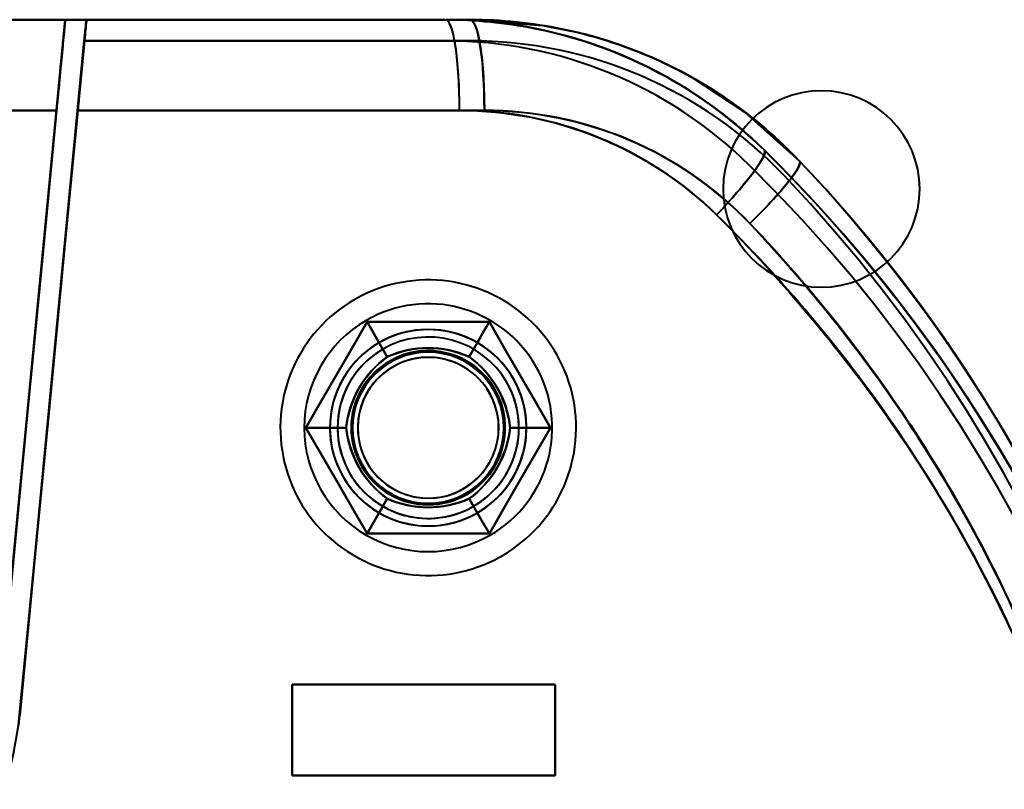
# Model space of a CAD drawing. Header units: millimetres. Extents: x -1110 to 1388, y -120 to 1267.
# Tile 78 of 88: x -319 to -286, y 857 to 883. Entities that reach past the tile are written whole.
import ezdxf

# ---------------------------------------------------------------- set-up
doc = ezdxf.new("R2010")
doc.units = ezdxf.units.MM
doc.layers.add('G-IMPT', color=8, linetype='Continuous', lineweight=40)

# ---------------------------------------------------------------- blocks, each defined once
blk = doc.blocks.new('NEXA 1000 CALQUES_dwg-755156-Droite')
at = {"layer": 'G-IMPT'}
for p, q in [((-317.5, 882.872), (-350.305, 882.872)), ((-350.305, 882.872), (-317.5, 882.872)), ((-350.305, 882.872), (-317.5, 882.872)), ((-317.5, 882.872), (-350.305, 882.872)), ((-304.105, 882.872), (-316.802, 882.872)), ((-304.105, 882.872), (-316.802, 882.872)), ((-316.802, 882.872), (-304.105, 882.872)), ((-316.797, 882.872), (-304.919, 882.872)), ((-316.797, 882.872), (-304.919, 882.872)), ((-304.919, 882.872), (-316.797, 882.872)), ((-350.221, 879.872), (-317.788, 879.872)), ((-317.788, 879.872), (-350.221, 879.872)), ((-350.221, 879.872), (-317.788, 879.872)), ((-317.788, 879.872), (-350.221, 879.872)), ((-303.643, 879.872), (-317.089, 879.872)), ((-317.089, 879.872), (-303.643, 879.872)), ((-304.463, 879.872), (-317.085, 879.872)), ((-317.085, 879.872), (-304.463, 879.872)), ((-301.3, 860.872), (-310, 860.872)), ((-310, 860.872), (-301.3, 860.872)), ((-310, 860.872), (-301.3, 860.872)), ((-301.3, 860.872), (-310, 860.872)), ((-310, 857.872), (-301.3, 857.872)), ((-301.3, 857.872), (-310, 857.872)), ((-301.3, 857.872), (-310, 857.872)), ((-310, 857.872), (-301.3, 857.872))]:
    blk.add_line(p, q, dxfattribs=at)
at = {"layer": 'G-IMPT', "flags": 128}
for points in [[(-317.5, 882.872), (-332.069, 882.872), (-346.682, 882.872), (-350.305, 882.872)], [(-350.305, 882.872), (-335.683, 882.872), (-321.101, 882.872), (-317.5, 882.872)], [(-317.5, 882.872), (-318.051, 877.134), (-318.601, 871.395), (-319.152, 865.656), (-319.703, 859.917)], [(-319.703, 859.917), (-319.152, 865.656), (-318.601, 871.395), (-318.051, 877.134), (-317.5, 882.872)], [(-317.5, 882.872), (-318.051, 877.134), (-318.601, 871.395), (-319.152, 865.656), (-319.703, 859.917)], [(-319.703, 859.917), (-319.152, 865.656), (-318.601, 871.395), (-318.051, 877.134), (-317.5, 882.872)], [(-304.105, 882.872), (-307.954, 882.872), (-311.802, 882.872), (-315.651, 882.872), (-319.5, 882.872)], [(-319.5, 882.872), (-315.651, 882.872), (-311.802, 882.872), (-307.954, 882.872), (-304.105, 882.872)], [(-304.919, 882.872), (-308.564, 882.872), (-312.209, 882.872), (-315.855, 882.872), (-319.5, 882.872)], [(-319.5, 882.872), (-315.855, 882.872), (-312.209, 882.872), (-308.564, 882.872), (-304.919, 882.872)], [(-304.105, 882.872), (-307.454, 882.872), (-310.802, 882.872), (-314.151, 882.872), (-317.5, 882.872)], [(-317.5, 882.872), (-314.151, 882.872), (-310.802, 882.872), (-307.454, 882.872), (-304.105, 882.872)], [(-317.5, 882.872), (-314.355, 882.872), (-311.209, 882.872), (-308.064, 882.872), (-304.919, 882.872)], [(-304.919, 882.872), (-308.064, 882.872), (-311.209, 882.872), (-314.355, 882.872), (-317.5, 882.872)], [(-316.802, 882.872), (-316.818, 882.697), (-316.835, 882.522), (-316.852, 882.347), (-316.869, 882.172)], [(-316.869, 882.172), (-316.852, 882.347), (-316.835, 882.522), (-316.818, 882.697), (-316.802, 882.872)], [(-316.797, 882.872), (-316.814, 882.697), (-316.83, 882.522), (-316.847, 882.347), (-316.864, 882.172)], [(-316.864, 882.172), (-316.847, 882.347), (-316.83, 882.522), (-316.814, 882.697), (-316.797, 882.872)], [(-316.802, 882.872), (-313.627, 882.872), (-310.453, 882.872), (-307.279, 882.872), (-304.105, 882.872)], [(-304.105, 882.872), (-307.279, 882.872), (-310.453, 882.872), (-313.627, 882.872), (-316.802, 882.872)], [(-316.797, 882.872), (-313.827, 882.872), (-310.858, 882.872), (-307.888, 882.872), (-304.919, 882.872)], [(-304.919, 882.872), (-307.888, 882.872), (-310.858, 882.872), (-313.827, 882.872), (-316.797, 882.872)], [(-304.105, 882.872), (-301.715, 882.677), (-300.766, 882.491)], [(-319.041, 859.534), (-318.498, 865.194), (-317.955, 870.853), (-317.412, 876.513), (-316.869, 882.172)], [(-316.869, 882.172), (-317.412, 876.513), (-317.955, 870.853), (-318.498, 865.194), (-319.041, 859.534)], [(-319.006, 859.85), (-318.47, 865.431), (-317.935, 871.011), (-317.399, 876.592), (-316.864, 882.172)], [(-316.864, 882.172), (-317.399, 876.592), (-317.935, 871.011), (-318.47, 865.431), (-319.006, 859.85)], [(-316.869, 882.172), (-313.678, 882.172), (-310.487, 882.172), (-307.296, 882.172), (-304.105, 882.172)], [(-316.869, 882.172), (-313.678, 882.172), (-310.487, 882.172), (-307.296, 882.172), (-304.105, 882.172)], [(-304.105, 882.172), (-307.296, 882.172), (-310.487, 882.172), (-313.678, 882.172), (-316.869, 882.172)], [(-304.105, 882.172), (-307.296, 882.172), (-310.487, 882.172), (-313.678, 882.172), (-316.869, 882.172)], [(-316.864, 882.172), (-313.878, 882.172), (-310.891, 882.172), (-307.905, 882.172), (-304.919, 882.172)], [(-316.864, 882.172), (-313.878, 882.172), (-310.891, 882.172), (-307.905, 882.172), (-304.919, 882.172)], [(-304.919, 882.172), (-307.905, 882.172), (-310.891, 882.172), (-313.878, 882.172), (-316.864, 882.172)], [(-304.919, 882.172), (-307.905, 882.172), (-310.891, 882.172), (-313.878, 882.172), (-316.864, 882.172)], [(-293.221, 878.194), (-295.019, 879.806), (-296.793, 880.971)], [(-317.788, 879.872), (-318.266, 874.885), (-318.745, 869.896), (-319.224, 864.907), (-319.703, 859.917)], [(-319.703, 859.917), (-319.224, 864.907), (-318.745, 869.896), (-318.266, 874.885), (-317.788, 879.872)], [(-317.788, 879.872), (-318.266, 874.885), (-318.745, 869.896), (-319.224, 864.907), (-319.703, 859.917)], [(-319.703, 859.917), (-319.224, 864.907), (-318.745, 869.896), (-318.266, 874.885), (-317.788, 879.872)], [(-319.041, 859.534), (-318.553, 864.62), (-318.065, 869.705), (-317.577, 874.789), (-317.089, 879.872)], [(-317.089, 879.872), (-317.577, 874.789), (-318.065, 869.705), (-318.553, 864.62), (-319.041, 859.534)], [(-319.006, 859.85), (-318.526, 864.857), (-318.045, 869.863), (-317.565, 874.868), (-317.085, 879.872)], [(-317.085, 879.872), (-317.565, 874.868), (-318.045, 869.863), (-318.526, 864.857), (-319.006, 859.85)], [(-303.055, 865.137), (-302.887, 865.238), (-302.724, 865.346), (-302.565, 865.46), (-302.411, 865.581), (-302.262, 865.707), (-302.118, 865.84), (-301.98, 865.978), (-301.847, 866.121), (-301.72, 866.27), (-301.599, 866.424), (-301.484, 866.582), (-301.375, 866.745), (-301.274, 866.912), (-301.179, 867.083), (-301.09, 867.257), (-301.009, 867.436), (-300.936, 867.617), (-300.869, 867.801), (-300.81, 867.987), (-300.758, 868.176), (-300.714, 868.366), (-300.678, 868.558), (-300.649, 868.752), (-300.628, 868.946), (-300.615, 869.142), (-300.61, 869.337), (-300.612, 869.533), (-300.623, 869.728), (-300.641, 869.923), (-300.667, 870.117), (-300.7, 870.309), (-300.741, 870.501), (-300.79, 870.69), (-300.847, 870.877), (-300.911, 871.062), (-300.982, 871.244), (-301.061, 871.423), (-301.146, 871.599), (-301.239, 871.772), (-301.338, 871.94), (-301.444, 872.105), (-301.556, 872.265), (-301.675, 872.42), (-301.8, 872.57), (-301.931, 872.716), (-302.068, 872.856), (-302.21, 872.99), (-302.357, 873.119), (-302.509, 873.242), (-302.666, 873.358), (-302.828, 873.468), (-302.994, 873.572), (-303.164, 873.669), (-303.338, 873.759), (-303.515, 873.842), (-303.695, 873.917), (-303.878, 873.986), (-304.064, 874.047), (-304.252, 874.101), (-304.442, 874.147), (-304.634, 874.185), (-304.827, 874.216), (-305.022, 874.239), (-305.217, 874.255), (-305.412, 874.262), (-305.608, 874.262), (-305.803, 874.253), (-305.998, 874.237), (-306.192, 874.214), (-306.385, 874.182), (-306.577, 874.143), (-306.767, 874.096), (-306.955, 874.041), (-307.14, 873.979), (-307.323, 873.91), (-307.503, 873.834), (-307.68, 873.75), (-307.853, 873.659), (-307.945, 873.608)], [(-303.055, 865.137), (-302.887, 865.238), (-302.724, 865.346), (-302.565, 865.46), (-302.411, 865.581), (-302.262, 865.707), (-302.118, 865.84), (-301.98, 865.978), (-301.847, 866.121), (-301.72, 866.27), (-301.599, 866.424), (-301.484, 866.582), (-301.375, 866.745), (-301.274, 866.912), (-301.179, 867.083), (-301.09, 867.257), (-301.009, 867.436), (-300.936, 867.617), (-300.869, 867.801), (-300.81, 867.987), (-300.758, 868.176), (-300.714, 868.366), (-300.678, 868.558), (-300.649, 868.752), (-300.628, 868.946), (-300.615, 869.142), (-300.61, 869.337), (-300.612, 869.533), (-300.623, 869.728), (-300.641, 869.923), (-300.667, 870.117), (-300.7, 870.309), (-300.741, 870.501), (-300.79, 870.69), (-300.847, 870.877), (-300.911, 871.062), (-300.982, 871.244), (-301.061, 871.423), (-301.146, 871.599), (-301.239, 871.772), (-301.338, 871.94), (-301.444, 872.105), (-301.556, 872.265), (-301.675, 872.42), (-301.8, 872.57), (-301.931, 872.716), (-302.068, 872.856), (-302.21, 872.99), (-302.357, 873.119), (-302.509, 873.242), (-302.666, 873.358), (-302.828, 873.468), (-302.994, 873.572), (-303.164, 873.669), (-303.338, 873.759), (-303.515, 873.842), (-303.695, 873.917), (-303.878, 873.986), (-304.064, 874.047), (-304.252, 874.101), (-304.442, 874.147), (-304.634, 874.185), (-304.827, 874.216), (-305.022, 874.239), (-305.217, 874.255), (-305.412, 874.262), (-305.608, 874.262), (-305.803, 874.253), (-305.998, 874.237), (-306.192, 874.214), (-306.385, 874.182), (-306.577, 874.143), (-306.767, 874.096), (-306.955, 874.041), (-307.14, 873.979), (-307.323, 873.91), (-307.503, 873.834), (-307.68, 873.75), (-307.853, 873.659), (-307.945, 873.608)], [(-307.945, 873.608), (-308.113, 873.506), (-308.276, 873.399), (-308.435, 873.284), (-308.589, 873.164), (-308.738, 873.037), (-308.882, 872.905), (-309.02, 872.767), (-309.153, 872.623), (-309.28, 872.475), (-309.401, 872.321), (-309.516, 872.163), (-309.625, 872), (-309.726, 871.833), (-309.821, 871.662), (-309.91, 871.487), (-309.991, 871.309), (-310.064, 871.128), (-310.131, 870.944), (-310.19, 870.758), (-310.242, 870.569), (-310.286, 870.378), (-310.322, 870.186), (-310.351, 869.993), (-310.372, 869.798), (-310.385, 869.603), (-310.39, 869.408), (-310.388, 869.212), (-310.377, 869.017), (-310.359, 868.822), (-310.333, 868.628), (-310.3, 868.435), (-310.259, 868.244), (-310.21, 868.055), (-310.153, 867.867), (-310.089, 867.683), (-310.018, 867.5), (-309.939, 867.321), (-309.854, 867.145), (-309.761, 866.973), (-309.662, 866.804), (-309.556, 866.64), (-309.444, 866.48), (-309.325, 866.325), (-309.2, 866.174), (-309.069, 866.029), (-308.932, 865.889), (-308.79, 865.754), (-308.643, 865.626), (-308.491, 865.503), (-308.334, 865.386), (-308.172, 865.276), (-308.006, 865.173), (-307.836, 865.076), (-307.662, 864.986), (-307.485, 864.903), (-307.305, 864.827), (-307.122, 864.759), (-306.936, 864.697), (-306.748, 864.644), (-306.558, 864.598), (-306.366, 864.559), (-306.173, 864.528), (-305.978, 864.505), (-305.783, 864.49), (-305.588, 864.483), (-305.392, 864.483), (-305.197, 864.491), (-305.002, 864.507), (-304.808, 864.531), (-304.615, 864.563), (-304.423, 864.602), (-304.233, 864.649), (-304.045, 864.703), (-303.86, 864.765), (-303.677, 864.834), (-303.497, 864.911), (-303.32, 864.995), (-303.147, 865.085), (-303.055, 865.137)], [(-307.945, 873.608), (-308.113, 873.506), (-308.276, 873.399), (-308.435, 873.284), (-308.589, 873.164), (-308.738, 873.037), (-308.882, 872.905), (-309.02, 872.767), (-309.153, 872.623), (-309.28, 872.475), (-309.401, 872.321), (-309.516, 872.163), (-309.625, 872), (-309.726, 871.833), (-309.821, 871.662), (-309.91, 871.487), (-309.991, 871.309), (-310.064, 871.128), (-310.131, 870.944), (-310.19, 870.758), (-310.242, 870.569), (-310.286, 870.378), (-310.322, 870.186), (-310.351, 869.993), (-310.372, 869.798), (-310.385, 869.603), (-310.39, 869.408), (-310.388, 869.212), (-310.377, 869.017), (-310.359, 868.822), (-310.333, 868.628), (-310.3, 868.435), (-310.259, 868.244), (-310.21, 868.055), (-310.153, 867.867), (-310.089, 867.683), (-310.018, 867.5), (-309.939, 867.321), (-309.854, 867.145), (-309.761, 866.973), (-309.662, 866.804), (-309.556, 866.64), (-309.444, 866.48), (-309.325, 866.325), (-309.2, 866.174), (-309.069, 866.029), (-308.932, 865.889), (-308.79, 865.754), (-308.643, 865.626), (-308.491, 865.503), (-308.334, 865.386), (-308.172, 865.276), (-308.006, 865.173), (-307.836, 865.076), (-307.662, 864.986), (-307.485, 864.903), (-307.305, 864.827), (-307.122, 864.759), (-306.936, 864.697), (-306.748, 864.644), (-306.558, 864.598), (-306.366, 864.559), (-306.173, 864.528), (-305.978, 864.505), (-305.783, 864.49), (-305.588, 864.483), (-305.392, 864.483), (-305.197, 864.491), (-305.002, 864.507), (-304.808, 864.531), (-304.615, 864.563), (-304.423, 864.602), (-304.233, 864.649), (-304.045, 864.703), (-303.86, 864.765), (-303.677, 864.834), (-303.497, 864.911), (-303.32, 864.995), (-303.147, 865.085), (-303.055, 865.137)], [(-309.541, 869.372), (-309.036, 870.247), (-308.531, 871.122), (-308.026, 871.997), (-307.521, 872.872)], [(-307.521, 872.872), (-308.026, 871.997), (-308.531, 871.122), (-309.036, 870.247), (-309.541, 869.372)], [(-307.521, 872.872), (-308.026, 871.997), (-308.531, 871.122), (-309.036, 870.247), (-309.541, 869.372)], [(-309.541, 869.372), (-309.036, 870.247), (-308.531, 871.122), (-308.026, 871.997), (-307.521, 872.872)], [(-309.541, 869.372), (-309.036, 870.247), (-308.531, 871.122), (-308.026, 871.997), (-307.521, 872.872)], [(-307.521, 872.872), (-308.026, 871.997), (-308.531, 871.122), (-309.036, 870.247), (-309.541, 869.372)], [(-309.541, 869.372), (-309.036, 870.247), (-308.531, 871.122), (-308.026, 871.997), (-307.521, 872.872)], [(-307.521, 872.872), (-308.026, 871.997), (-308.531, 871.122), (-309.036, 870.247), (-309.541, 869.372)], [(-309.541, 869.372), (-309.036, 870.247), (-308.531, 871.122), (-308.026, 871.997), (-307.521, 872.872)], [(-307.521, 872.872), (-308.026, 871.997), (-308.531, 871.122), (-309.036, 870.247), (-309.541, 869.372)], [(-307.521, 872.872), (-308.026, 871.997), (-308.531, 871.122), (-309.036, 870.247), (-309.541, 869.372)], [(-309.541, 869.372), (-309.036, 870.247), (-308.531, 871.122), (-308.026, 871.997), (-307.521, 872.872)], [(-307.521, 872.872), (-306.51, 872.872), (-305.5, 872.872), (-304.49, 872.872), (-303.479, 872.872)], [(-303.479, 872.872), (-304.49, 872.872), (-305.5, 872.872), (-306.51, 872.872), (-307.521, 872.872)], [(-303.479, 872.872), (-304.49, 872.872), (-305.5, 872.872), (-306.51, 872.872), (-307.521, 872.872)], [(-307.521, 872.872), (-306.51, 872.872), (-305.5, 872.872), (-304.49, 872.872), (-303.479, 872.872)], [(-306.855, 871.718), (-307.021, 872.007), (-307.188, 872.295), (-307.354, 872.584), (-307.521, 872.872)], [(-307.521, 872.872), (-306.51, 872.872), (-305.5, 872.872), (-304.49, 872.872), (-303.479, 872.872)], [(-307.521, 872.872), (-307.354, 872.584), (-307.188, 872.295), (-307.021, 872.007), (-306.855, 871.718)], [(-303.479, 872.872), (-304.49, 872.872), (-305.5, 872.872), (-306.51, 872.872), (-307.521, 872.872)], [(-307.521, 872.872), (-306.51, 872.872), (-305.5, 872.872), (-304.49, 872.872), (-303.479, 872.872)], [(-303.479, 872.872), (-304.49, 872.872), (-305.5, 872.872), (-306.51, 872.872), (-307.521, 872.872)], [(-307.521, 872.872), (-307.354, 872.584), (-307.188, 872.295), (-307.021, 872.007), (-306.855, 871.718)], [(-306.855, 871.718), (-307.021, 872.007), (-307.188, 872.295), (-307.354, 872.584), (-307.521, 872.872)], [(-307.521, 872.872), (-306.51, 872.872), (-305.5, 872.872), (-304.49, 872.872), (-303.479, 872.872)], [(-303.479, 872.872), (-304.49, 872.872), (-305.5, 872.872), (-306.51, 872.872), (-307.521, 872.872)], [(-303.479, 872.872), (-304.49, 872.872), (-305.5, 872.872), (-306.51, 872.872), (-307.521, 872.872)], [(-307.521, 872.872), (-306.51, 872.872), (-305.5, 872.872), (-304.49, 872.872), (-303.479, 872.872)], [(-304.145, 871.718), (-303.979, 872.007), (-303.812, 872.295), (-303.646, 872.584), (-303.479, 872.872)], [(-303.479, 872.872), (-303.646, 872.584), (-303.812, 872.295), (-303.979, 872.007), (-304.145, 871.718)], [(-303.479, 872.872), (-303.646, 872.584), (-303.812, 872.295), (-303.979, 872.007), (-304.145, 871.718)], [(-304.145, 871.718), (-303.979, 872.007), (-303.812, 872.295), (-303.646, 872.584), (-303.479, 872.872)], [(-303.479, 872.872), (-302.974, 871.997), (-302.469, 871.122), (-301.964, 870.247), (-301.459, 869.372)], [(-301.459, 869.372), (-301.964, 870.247), (-302.469, 871.122), (-302.974, 871.997), (-303.479, 872.872)], [(-301.459, 869.372), (-301.964, 870.247), (-302.469, 871.122), (-302.974, 871.997), (-303.479, 872.872)], [(-303.479, 872.872), (-302.974, 871.997), (-302.469, 871.122), (-301.964, 870.247), (-301.459, 869.372)], [(-303.479, 872.872), (-302.974, 871.997), (-302.469, 871.122), (-301.964, 870.247), (-301.459, 869.372)], [(-301.459, 869.372), (-301.964, 870.247), (-302.469, 871.122), (-302.974, 871.997), (-303.479, 872.872)], [(-303.479, 872.872), (-302.974, 871.997), (-302.469, 871.122), (-301.964, 870.247), (-301.459, 869.372)], [(-301.459, 869.372), (-301.964, 870.247), (-302.469, 871.122), (-302.974, 871.997), (-303.479, 872.872)], [(-303.479, 872.872), (-302.974, 871.997), (-302.469, 871.122), (-301.964, 870.247), (-301.459, 869.372)], [(-301.459, 869.372), (-301.964, 870.247), (-302.469, 871.122), (-302.974, 871.997), (-303.479, 872.872)], [(-301.459, 869.372), (-301.964, 870.247), (-302.469, 871.122), (-302.974, 871.997), (-303.479, 872.872)], [(-303.479, 872.872), (-302.974, 871.997), (-302.469, 871.122), (-301.964, 870.247), (-301.459, 869.372)], [(-307.521, 865.872), (-308.026, 866.747), (-308.531, 867.622), (-309.036, 868.497), (-309.541, 869.372)], [(-309.541, 869.372), (-309.036, 868.497), (-308.531, 867.622), (-308.026, 866.747), (-307.521, 865.872)], [(-309.541, 869.372), (-309.036, 868.497), (-308.531, 867.622), (-308.026, 866.747), (-307.521, 865.872)], [(-307.521, 865.872), (-308.026, 866.747), (-308.531, 867.622), (-309.036, 868.497), (-309.541, 869.372)], [(-307.521, 865.872), (-308.026, 866.747), (-308.531, 867.622), (-309.036, 868.497), (-309.541, 869.372)], [(-309.541, 869.372), (-309.208, 869.372), (-308.875, 869.372), (-308.542, 869.372), (-308.209, 869.372)], [(-308.209, 869.372), (-308.542, 869.372), (-308.875, 869.372), (-309.208, 869.372), (-309.541, 869.372)], [(-309.541, 869.372), (-309.036, 868.497), (-308.531, 867.622), (-308.026, 866.747), (-307.521, 865.872)], [(-307.521, 865.872), (-308.026, 866.747), (-308.531, 867.622), (-309.036, 868.497), (-309.541, 869.372)], [(-309.541, 869.372), (-309.208, 869.372), (-308.875, 869.372), (-308.542, 869.372), (-308.209, 869.372)], [(-308.209, 869.372), (-308.542, 869.372), (-308.875, 869.372), (-309.208, 869.372), (-309.541, 869.372)], [(-309.541, 869.372), (-309.036, 868.497), (-308.531, 867.622), (-308.026, 866.747), (-307.521, 865.872)], [(-307.521, 865.872), (-308.026, 866.747), (-308.531, 867.622), (-309.036, 868.497), (-309.541, 869.372)], [(-309.541, 869.372), (-309.036, 868.497), (-308.531, 867.622), (-308.026, 866.747), (-307.521, 865.872)], [(-309.541, 869.372), (-309.036, 868.497), (-308.531, 867.622), (-308.026, 866.747), (-307.521, 865.872)], [(-307.521, 865.872), (-308.026, 866.747), (-308.531, 867.622), (-309.036, 868.497), (-309.541, 869.372)], [(-301.459, 869.372), (-301.964, 868.497), (-302.469, 867.622), (-302.974, 866.747), (-303.479, 865.872)], [(-303.479, 865.872), (-302.974, 866.747), (-302.469, 867.622), (-301.964, 868.497), (-301.459, 869.372)], [(-303.479, 865.872), (-302.974, 866.747), (-302.469, 867.622), (-301.964, 868.497), (-301.459, 869.372)], [(-301.459, 869.372), (-301.964, 868.497), (-302.469, 867.622), (-302.974, 866.747), (-303.479, 865.872)], [(-301.459, 869.372), (-301.964, 868.497), (-302.469, 867.622), (-302.974, 866.747), (-303.479, 865.872)], [(-303.479, 865.872), (-302.974, 866.747), (-302.469, 867.622), (-301.964, 868.497), (-301.459, 869.372)], [(-301.459, 869.372), (-301.964, 868.497), (-302.469, 867.622), (-302.974, 866.747), (-303.479, 865.872)], [(-303.479, 865.872), (-302.974, 866.747), (-302.469, 867.622), (-301.964, 868.497), (-301.459, 869.372)], [(-301.459, 869.372), (-301.964, 868.497), (-302.469, 867.622), (-302.974, 866.747), (-303.479, 865.872)], [(-303.479, 865.872), (-302.974, 866.747), (-302.469, 867.622), (-301.964, 868.497), (-301.459, 869.372)], [(-303.479, 865.872), (-302.974, 866.747), (-302.469, 867.622), (-301.964, 868.497), (-301.459, 869.372)], [(-301.459, 869.372), (-301.964, 868.497), (-302.469, 867.622), (-302.974, 866.747), (-303.479, 865.872)], [(-302.791, 869.372), (-302.458, 869.372), (-302.125, 869.372), (-301.792, 869.372), (-301.459, 869.372)], [(-301.459, 869.372), (-301.792, 869.372), (-302.125, 869.372), (-302.458, 869.372), (-302.791, 869.372)], [(-301.459, 869.372), (-301.792, 869.372), (-302.125, 869.372), (-302.458, 869.372), (-302.791, 869.372)], [(-302.791, 869.372), (-302.458, 869.372), (-302.125, 869.372), (-301.792, 869.372), (-301.459, 869.372)], [(-306.855, 867.026), (-307.021, 866.738), (-307.188, 866.449), (-307.354, 866.161), (-307.521, 865.872)], [(-307.521, 865.872), (-307.354, 866.161), (-307.188, 866.449), (-307.021, 866.738), (-306.855, 867.026)], [(-306.855, 867.026), (-307.021, 866.738), (-307.188, 866.449), (-307.354, 866.161), (-307.521, 865.872)], [(-307.521, 865.872), (-307.354, 866.161), (-307.188, 866.449), (-307.021, 866.738), (-306.855, 867.026)], [(-304.145, 867.026), (-303.979, 866.738), (-303.812, 866.449), (-303.646, 866.161), (-303.479, 865.872)], [(-303.479, 865.872), (-303.646, 866.161), (-303.812, 866.449), (-303.979, 866.738), (-304.145, 867.026)], [(-303.479, 865.872), (-303.646, 866.161), (-303.812, 866.449), (-303.979, 866.738), (-304.145, 867.026)], [(-304.145, 867.026), (-303.979, 866.738), (-303.812, 866.449), (-303.646, 866.161), (-303.479, 865.872)], [(-303.479, 865.872), (-304.49, 865.872), (-305.5, 865.872), (-306.51, 865.872), (-307.521, 865.872)], [(-307.521, 865.872), (-306.51, 865.872), (-305.5, 865.872), (-304.49, 865.872), (-303.479, 865.872)], [(-307.521, 865.872), (-306.51, 865.872), (-305.5, 865.872), (-304.49, 865.872), (-303.479, 865.872)], [(-303.479, 865.872), (-304.49, 865.872), (-305.5, 865.872), (-306.51, 865.872), (-307.521, 865.872)], [(-303.479, 865.872), (-304.49, 865.872), (-305.5, 865.872), (-306.51, 865.872), (-307.521, 865.872)], [(-307.521, 865.872), (-306.51, 865.872), (-305.5, 865.872), (-304.49, 865.872), (-303.479, 865.872)], [(-303.479, 865.872), (-304.49, 865.872), (-305.5, 865.872), (-306.51, 865.872), (-307.521, 865.872)], [(-307.521, 865.872), (-306.51, 865.872), (-305.5, 865.872), (-304.49, 865.872), (-303.479, 865.872)], [(-303.479, 865.872), (-304.49, 865.872), (-305.5, 865.872), (-306.51, 865.872), (-307.521, 865.872)], [(-307.521, 865.872), (-306.51, 865.872), (-305.5, 865.872), (-304.49, 865.872), (-303.479, 865.872)], [(-307.521, 865.872), (-306.51, 865.872), (-305.5, 865.872), (-304.49, 865.872), (-303.479, 865.872)], [(-303.479, 865.872), (-304.49, 865.872), (-305.5, 865.872), (-306.51, 865.872), (-307.521, 865.872)], [(-310, 857.872), (-310, 858.622), (-310, 859.372), (-310, 860.122), (-310, 860.872)], [(-301.3, 860.872), (-303.475, 860.872), (-305.65, 860.872), (-307.825, 860.872), (-310, 860.872)], [(-310, 860.872), (-310, 860.122), (-310, 859.372), (-310, 858.622), (-310, 857.872)], [(-310, 860.872), (-307.825, 860.872), (-305.65, 860.872), (-303.475, 860.872), (-301.3, 860.872)], [(-310, 860.872), (-310, 860.122), (-310, 859.372), (-310, 858.622), (-310, 857.872)], [(-310, 857.872), (-310, 858.622), (-310, 859.372), (-310, 860.122), (-310, 860.872)], [(-310, 857.872), (-310, 858.622), (-310, 859.372), (-310, 860.122), (-310, 860.872)], [(-310, 860.872), (-307.825, 860.872), (-305.65, 860.872), (-303.475, 860.872), (-301.3, 860.872)], [(-310, 857.872), (-310, 858.622), (-310, 859.372), (-310, 860.122), (-310, 860.872)], [(-310, 860.872), (-310, 860.122), (-310, 859.372), (-310, 858.622), (-310, 857.872)], [(-301.3, 860.872), (-303.475, 860.872), (-305.65, 860.872), (-307.825, 860.872), (-310, 860.872)], [(-310, 860.872), (-310, 860.122), (-310, 859.372), (-310, 858.622), (-310, 857.872)], [(-301.3, 860.872), (-301.3, 860.122), (-301.3, 859.372), (-301.3, 858.622), (-301.3, 857.872)], [(-301.3, 857.872), (-301.3, 858.622), (-301.3, 859.372), (-301.3, 860.122), (-301.3, 860.872)], [(-301.3, 857.872), (-301.3, 858.622), (-301.3, 859.372), (-301.3, 860.122), (-301.3, 860.872)], [(-301.3, 860.872), (-301.3, 860.122), (-301.3, 859.372), (-301.3, 858.622), (-301.3, 857.872)], [(-301.3, 860.872), (-301.3, 860.122), (-301.3, 859.372), (-301.3, 858.622), (-301.3, 857.872)], [(-301.3, 860.872), (-301.3, 860.122), (-301.3, 859.372), (-301.3, 858.622), (-301.3, 857.872)], [(-301.3, 857.872), (-301.3, 858.622), (-301.3, 859.372), (-301.3, 860.122), (-301.3, 860.872)], [(-301.3, 857.872), (-301.3, 858.622), (-301.3, 859.372), (-301.3, 860.122), (-301.3, 860.872)], [(-310, 857.872), (-307.825, 857.872), (-305.65, 857.872), (-303.475, 857.872), (-301.3, 857.872)], [(-301.3, 857.872), (-303.475, 857.872), (-305.65, 857.872), (-307.825, 857.872), (-310, 857.872)], [(-301.3, 857.872), (-303.475, 857.872), (-305.65, 857.872), (-307.825, 857.872), (-310, 857.872)], [(-310, 857.872), (-307.825, 857.872), (-305.65, 857.872), (-303.475, 857.872), (-301.3, 857.872)]]:
    blk.add_lwpolyline(points, dxfattribs=at)
at = {"layer": 'G-IMPT'}
for centre, radius, start, end in [((-304.919, 867.872), 15, 45.3864, 90), ((-304.919, 867.872), 15, 45.3864, 90), ((-304.919, 867.872), 15, 45.3864, 90), ((-304.919, 867.872), 15, 45.3864, 90), ((-304.919, 867.872), 15, 45.3864, 90), ((-304.919, 867.872), 15, 45.3864, 90), ((-304.105, 867.872), 15, 43.4832, 90), ((-304.105, 867.872), 15, 43.4832, 90), ((-304.105, 867.872), 15, 43.4832, 90), ((-304.105, 867.872), 15, 43.4832, 90), ((-304.105, 867.872), 15, 43.4832, 90), ((-304.105, 867.872), 15, 43.4832, 90), ((-304.919, 867.872), 14.3, 45.3864, 90), ((-304.919, 867.872), 14.3, 45.3864, 90), ((-304.919, 867.872), 14.3, 45.3864, 90), ((-304.919, 867.872), 14.3, 45.3864, 90), ((-304.105, 867.872), 14.3, 43.4832, 90), ((-304.105, 867.872), 14.3, 43.4832, 90), ((-304.105, 867.872), 14.3, 43.4832, 90), ((-304.105, 867.872), 14.3, 43.4832, 90), ((-292.5, 877.272), 3.25, 360, 180), ((-292.5, 877.272), 3.25, 0, 180), ((-292.5, 877.272), 3.25, 360, 180), ((-292.5, 877.272), 3.25, 0, 180), ((-292.5, 877.272), 3.25, 0, 180), ((-292.5, 877.272), 3.25, 0, 180), ((-292.5, 877.272), 3.25, 0, 180), ((-292.5, 877.272), 3.25, 360, 180), ((-329.5, 842.957), 50, 316.5168, 45.3864), ((-329.5, 842.957), 50, 316.5168, 45.3864), ((-329.5, 842.957), 50, 316.5168, 45.3864), ((-329.5, 842.957), 50, 316.5168, 45.3864), ((-329.5, 842.957), 50, 316.5168, 45.3864), ((-329.5, 842.957), 50, 316.5168, 45.3864), ((-329.5, 842.957), 49.3, 316.5168, 45.3864), ((-329.5, 842.957), 49.3, 316.5168, 45.3864), ((-329.5, 842.957), 49.3, 316.5168, 45.3864), ((-329.5, 842.957), 49.3, 316.5168, 45.3864), ((-329.5, 843.787), 50, 314.6136, 43.4832), ((-329.5, 843.787), 50, 314.6136, 43.4832), ((-329.5, 843.787), 50, 314.6136, 43.4832), ((-329.5, 843.787), 50, 314.6136, 43.4832), ((-329.5, 843.787), 50, 314.6136, 43.4832), ((-329.5, 843.787), 50, 314.6136, 43.4832), ((-329.5, 843.787), 49.3, 314.6136, 43.4832), ((-329.5, 843.787), 49.3, 314.6136, 43.4832), ((-329.5, 843.787), 49.3, 314.6136, 43.4832), ((-329.5, 843.787), 49.3, 314.6136, 43.4832), ((-292.5, 877.272), 3.25, 180, 360), ((-292.5, 877.272), 3.25, 180, 0), ((-292.5, 877.272), 3.25, 180, 0), ((-292.5, 877.272), 3.25, 180, 0), ((-292.5, 877.272), 3.25, 180, 0), ((-292.5, 877.272), 3.25, 180, 360), ((-292.5, 877.272), 3.25, 180, 0), ((-292.5, 877.272), 3.25, 180, 0), ((-305.5, 869.372), 4.1, 30, 120), ((-305.5, 869.372), 4.1, 30, 120), ((-305.5, 869.372), 4.1, 30, 120), ((-305.5, 869.372), 4.1, 30, 120), ((-305.5, 869.372), 4.1, 120, 300), ((-305.5, 869.372), 4.1, 120, 300), ((-305.5, 869.372), 4.1, 120, 300), ((-305.5, 869.372), 4.1, 120, 300), ((-305.5, 869.372), 3.25, 30, 210), ((-305.5, 869.372), 3.25, 360, 180), ((-305.5, 869.372), 3.25, 30, 210), ((-305.5, 869.372), 3.25, 0, 180), ((-305.5, 869.372), 3.25, 30, 120), ((-305.5, 869.372), 3.25, 0, 120), ((-305.5, 869.372), 3.25, 30, 120), ((-305.5, 869.372), 3.25, 300, 120), ((-305.5, 869.372), 3.25, 120, 300), ((-305.5, 869.372), 3.25, 120, 300), ((-305.5, 869.372), 3.25, 120, 180), ((-305.5, 869.372), 3.25, 120, 300), ((-305.5, 869.372), 3, 30, 210), ((-305.5, 869.372), 3, 30, 210), ((-305.5, 869.372), 3, 30, 210), ((-305.5, 869.372), 3, 30, 210), ((-305.5, 869.372), 3, 30, 210), ((-305.5, 869.372), 3, 30, 120), ((-305.5, 869.372), 3, 300, 120), ((-305.5, 869.372), 3, 300, 120), ((-305.5, 869.372), 3, 120, 210), ((-305.5, 869.372), 3, 120, 300), ((-305.5, 869.372), 3, 120, 300), ((-305.5, 869.372), 2.5, 0, 180), ((-305.5, 869.372), 2.5, 0, 180), ((-305.5, 869.372), 2.5, 0, 180), ((-305.5, 869.372), 2.5, 0, 180), ((-305.5, 869.372), 2.5, 0, 180), ((-305.5, 869.372), 2.5, 0, 180), ((-305.5, 869.372), 2.5, 0, 180), ((-305.5, 869.372), 2.5, 0, 180), ((-305.5, 869.372), 2.548, 300, 120), ((-305.5, 869.372), 2.548, 300, 120), ((-305.5, 869.372), 2.548, 300, 120), ((-305.5, 869.372), 2.548, 300, 120), ((-305.5, 869.372), 2.548, 300, 120), ((-305.5, 869.372), 2.548, 300, 120), ((-305.5, 869.372), 2.548, 300, 120), ((-305.5, 869.372), 2.548, 300, 120), ((-305.5, 869.372), 2.548, 120, 300), ((-305.5, 869.372), 2.548, 120, 300), ((-305.5, 869.372), 2.548, 120, 300), ((-305.5, 869.372), 2.548, 120, 300), ((-305.5, 869.372), 2.548, 120, 300), ((-305.5, 869.372), 2.548, 120, 300), ((-305.5, 869.372), 2.548, 120, 300), ((-305.5, 869.372), 2.548, 120, 300), ((-305.5, 869.372), 2.33, 84.284, 264.284), ((-305.5, 869.372), 2.33, 84.284, 264.284), ((-305.5, 869.372), 2.33, 84.284, 264.284), ((-305.5, 869.372), 2.33, 84.284, 264.284), ((-305.5, 869.372), 2.33, 335.716, 155.716), ((-305.5, 869.372), 2.33, 335.716, 155.716), ((-305.5, 869.372), 2.33, 335.716, 155.716), ((-305.5, 869.372), 2.33, 335.716, 155.716), ((-305.5, 869.372), 2.33, 264.284, 84.284), ((-305.5, 869.372), 2.33, 264.284, 84.284), ((-305.5, 869.372), 2.33, 264.284, 84.284), ((-305.5, 869.372), 2.33, 264.284, 84.284), ((-305.5, 869.372), 4.1, 300, 30), ((-305.5, 869.372), 4.1, 300, 30), ((-305.5, 869.372), 4.1, 300, 30), ((-305.5, 869.372), 4.1, 300, 30), ((-305.5, 869.372), 3.25, 210, 30), ((-305.5, 869.372), 3.25, 210, 30), ((-305.5, 869.372), 3, 210, 30), ((-305.5, 869.372), 3, 210, 30), ((-305.5, 869.372), 3, 210, 30), ((-305.5, 869.372), 3, 210, 30), ((-305.5, 869.372), 3, 210, 30), ((-305.5, 869.372), 3, 300, 30), ((-305.5, 869.372), 3.25, 300, 30), ((-305.5, 869.372), 3.25, 300, 30), ((-305.5, 869.372), 2.33, 155.716, 335.716), ((-305.5, 869.372), 2.33, 155.716, 335.716), ((-305.5, 869.372), 2.33, 155.716, 335.716), ((-305.5, 869.372), 2.33, 155.716, 335.716), ((-305.5, 869.372), 3.25, 180, 0), ((-305.5, 869.372), 3.25, 180, 300), ((-305.5, 869.372), 3.25, 180, 0), ((-305.5, 869.372), 2.5, 180, 0), ((-305.5, 869.372), 2.5, 180, 0), ((-305.5, 869.372), 2.5, 180, 360), ((-305.5, 869.372), 2.5, 180, 0), ((-305.5, 869.372), 2.5, 180, 0), ((-305.5, 869.372), 2.5, 180, 360), ((-305.5, 869.372), 2.5, 180, 0), ((-305.5, 869.372), 2.5, 180, 360), ((-305.5, 869.372), 3.25, 300, 0), ((-305.5, 869.372), 3, 210, 300)]:
    blk.add_arc(centre, radius, start, end, dxfattribs=at)
for centre, ratio in [((-304.919, 879.872), 0.151868), ((-304.105, 879.872), 0.154092)]:
    blk.add_ellipse(centre, major_axis=(0, 3), ratio=ratio, start_param=4.712389, end_param=6.283185, dxfattribs=at)
for points in [[(-317.5, 882.872), (-317.5, 882.869), (-317.504, 882.827), (-317.52, 882.664), (-317.547, 882.38), (-317.583, 882.009), (-317.627, 881.551), (-317.677, 881.027), (-317.73, 880.478), (-317.768, 880.079), (-317.788, 879.872)], [(-317.788, 879.872), (-317.748, 880.266), (-317.676, 881.053), (-317.579, 882.05), (-317.514, 882.716), (-317.503, 882.872), (-317.5, 882.872)], [(-317.5, 882.872), (-317.503, 882.872), (-317.514, 882.716), (-317.579, 882.05), (-317.676, 881.053), (-317.748, 880.266), (-317.788, 879.872)], [(-317.788, 879.872), (-317.768, 880.079), (-317.73, 880.478), (-317.677, 881.027), (-317.627, 881.551), (-317.583, 882.009), (-317.547, 882.38), (-317.52, 882.664), (-317.504, 882.827), (-317.5, 882.869), (-317.5, 882.872)], [(-317.089, 879.872), (-317.07, 880.079), (-317.031, 880.478), (-316.979, 881.027), (-316.928, 881.551), (-316.884, 882.009), (-316.849, 882.38), (-316.822, 882.664), (-316.806, 882.827), (-316.802, 882.869), (-316.802, 882.872)], [(-316.802, 882.872), (-316.804, 882.872), (-316.815, 882.716), (-316.88, 882.05), (-316.977, 881.054), (-317.049, 880.267), (-317.089, 879.872)], [(-317.085, 879.872), (-317.044, 880.267), (-316.972, 881.054), (-316.876, 882.05), (-316.811, 882.716), (-316.8, 882.872), (-316.797, 882.872)], [(-316.797, 882.872), (-316.797, 882.869), (-316.801, 882.827), (-316.817, 882.664), (-316.844, 882.38), (-316.88, 882.009), (-316.924, 881.551), (-316.974, 881.027), (-317.027, 880.478), (-317.065, 880.079), (-317.085, 879.872)], [(-294.384, 878.55), (-295.076, 879.233), (-296.593, 880.464), (-299.194, 881.839), (-301.99, 882.68), (-303.942, 882.872), (-304.919, 882.872)], [(-304.463, 879.872), (-304.463, 880.226), (-304.486, 881), (-304.586, 882.061), (-304.747, 882.72), (-304.865, 882.872), (-304.919, 882.872)], [(-304.919, 882.872), (-303.943, 882.872), (-301.972, 882.676), (-299.2, 881.841), (-296.588, 880.46), (-295.084, 879.241), (-294.384, 878.55)], [(-304.105, 882.872), (-303.084, 882.872), (-301.048, 882.664), (-298.13, 881.742), (-295.474, 880.265), (-293.922, 878.934), (-293.221, 878.194)], [(-304.105, 882.872), (-304.05, 882.872), (-303.931, 882.72), (-303.768, 882.061), (-303.666, 881), (-303.643, 880.226), (-303.643, 879.872)], [(-293.221, 878.194), (-293.921, 878.932), (-295.491, 880.277), (-298.125, 881.741), (-301.048, 882.657), (-303.09, 882.872), (-304.105, 882.872)], [(-295.966, 876.415), (-297.1, 877.524), (-299.76, 879.257), (-302.892, 879.872), (-304.463, 879.872)], [(-304.463, 879.872), (-302.861, 879.866), (-299.774, 879.26), (-297.103, 877.522), (-295.966, 876.415)], [(-303.643, 879.872), (-302.01, 879.873), (-298.726, 879.202), (-295.998, 877.315), (-294.864, 876.13)], [(-294.864, 876.13), (-296.029, 877.336), (-298.726, 879.195), (-301.979, 879.866), (-303.643, 879.872)], [(-295.966, 876.415), (-295.739, 876.652), (-295.272, 877.164), (-294.689, 877.877), (-294.381, 878.366), (-294.354, 878.521), (-294.384, 878.55)], [(-294.384, 878.55), (-294.354, 878.521), (-294.381, 878.366), (-294.689, 877.877), (-295.272, 877.164), (-295.739, 876.652), (-295.966, 876.415)], [(-293.221, 808.55), (-288.777, 813.236), (-281.725, 824.354), (-278.233, 843.823), (-282.387, 863.178), (-289.799, 874.027), (-294.384, 878.55)], [(-294.864, 876.13), (-294.63, 876.359), (-294.149, 876.852), (-293.548, 877.539), (-293.226, 878.013), (-293.193, 878.165), (-293.221, 878.194)], [(-293.221, 878.194), (-293.193, 878.165), (-293.226, 878.013), (-293.548, 877.539), (-294.149, 876.852), (-294.63, 876.359), (-294.864, 876.13)], [(-293.221, 878.194), (-288.777, 873.509), (-281.725, 862.39), (-278.233, 842.922), (-282.387, 823.567), (-289.799, 812.718), (-294.384, 808.194)], [(-304.145, 871.718), (-304.571, 871.91), (-305.5, 872.106), (-306.43, 871.91), (-306.855, 871.718)], [(-306.855, 871.718), (-306.421, 871.911), (-305.5, 872.104), (-304.579, 871.911), (-304.145, 871.718)], [(-304.145, 871.718), (-304.579, 871.911), (-305.5, 872.104), (-306.421, 871.911), (-306.855, 871.718)], [(-306.855, 871.718), (-306.429, 871.91), (-305.5, 872.106), (-304.57, 871.91), (-304.145, 871.718)], [(-306.855, 871.718), (-307.233, 871.446), (-307.867, 870.739), (-308.163, 869.836), (-308.209, 869.372)], [(-308.209, 869.372), (-308.159, 869.844), (-307.866, 870.738), (-307.239, 871.439), (-306.855, 871.718)], [(-306.855, 871.718), (-307.238, 871.439), (-307.866, 870.739), (-308.159, 869.845), (-308.209, 869.372)], [(-308.209, 869.372), (-308.163, 869.836), (-307.867, 870.739), (-307.233, 871.446), (-306.855, 871.718)], [(-302.791, 869.372), (-302.837, 869.836), (-303.133, 870.739), (-303.767, 871.446), (-304.145, 871.718)], [(-304.145, 871.718), (-303.762, 871.439), (-303.134, 870.739), (-302.841, 869.845), (-302.791, 869.372)], [(-302.791, 869.372), (-302.841, 869.844), (-303.134, 870.738), (-303.761, 871.439), (-304.145, 871.718)], [(-304.145, 871.718), (-303.767, 871.446), (-303.133, 870.739), (-302.837, 869.836), (-302.791, 869.372)], [(-308.209, 869.372), (-308.163, 868.908), (-307.867, 868.005), (-307.233, 867.298), (-306.855, 867.026)], [(-306.855, 867.026), (-307.238, 867.305), (-307.866, 868.006), (-308.159, 868.9), (-308.209, 869.372)], [(-308.209, 869.372), (-308.159, 868.9), (-307.866, 868.006), (-307.239, 867.306), (-306.855, 867.026)], [(-306.855, 867.026), (-307.233, 867.299), (-307.867, 868.006), (-308.163, 868.908), (-308.209, 869.372)], [(-304.145, 867.026), (-303.767, 867.299), (-303.133, 868.006), (-302.837, 868.908), (-302.791, 869.372)], [(-302.791, 869.372), (-302.841, 868.9), (-303.134, 868.006), (-303.761, 867.306), (-304.145, 867.026)], [(-304.145, 867.026), (-303.762, 867.305), (-303.134, 868.006), (-302.841, 868.9), (-302.791, 869.372)], [(-302.791, 869.372), (-302.837, 868.908), (-303.133, 868.005), (-303.767, 867.298), (-304.145, 867.026)], [(-306.855, 867.026), (-306.429, 866.834), (-305.5, 866.639), (-304.57, 866.834), (-304.145, 867.026)], [(-304.145, 867.026), (-304.579, 866.833), (-305.5, 866.64), (-306.421, 866.833), (-306.855, 867.026)], [(-306.855, 867.026), (-306.421, 866.833), (-305.5, 866.64), (-304.579, 866.833), (-304.145, 867.026)], [(-304.145, 867.026), (-304.571, 866.834), (-305.5, 866.639), (-306.43, 866.834), (-306.855, 867.026)]]:
    blk.add_open_spline(points, degree=3, dxfattribs=at)
for points, knots in [([(-294.384, 878.55), (-292.084, 876.281), (-288.973, 872.546), (-285.617, 867.086), (-282.757, 861.22), (-280.315, 853.559), (-279.19, 843.784), (-279.966, 834.126), (-282.181, 826.249), (-284.797, 820.385), (-288.016, 814.714), (-291.006, 810.886), (-293.221, 808.55)], [0, 0, 0, 0, 0.125, 0.1875, 0.25, 0.375, 0.5, 0.625, 0.75, 0.8125, 0.875, 1, 1, 1, 1]), ([(-294.384, 808.194), (-292.084, 810.464), (-288.973, 814.199), (-285.617, 819.659), (-282.757, 825.525), (-280.315, 833.186), (-279.19, 842.96), (-279.966, 852.619), (-282.181, 860.496), (-284.797, 866.359), (-288.016, 872.031), (-291.006, 875.859), (-293.221, 878.194)], [0, 0, 0, 0, 0.125, 0.1875, 0.25, 0.375, 0.5, 0.625, 0.75, 0.8125, 0.875, 1, 1, 1, 1]), ([(-294.864, 810.615), (-292.77, 812.805), (-289.941, 816.395), (-286.891, 821.721), (-284.409, 827.23), (-282.303, 834.643), (-281.566, 843.739), (-282.636, 852.942), (-284.958, 860.151), (-287.67, 865.66), (-290.849, 870.785), (-293.792, 874.287), (-295.966, 876.415)], [0, 0, 0, 0, 0.125, 0.1875, 0.25, 0.375, 0.5, 0.625, 0.75, 0.8125, 0.875, 1, 1, 1, 1]), ([(-295.966, 876.415), (-293.717, 874.167), (-290.75, 870.62), (-287.599, 865.526), (-285.644, 861.551), (-284.068, 857.312), (-282.876, 852.833), (-282.105, 848.256), (-281.787, 843.758), (-281.95, 839.253), (-282.562, 834.654), (-283.6, 830.138), (-285.031, 825.847), (-286.853, 821.803), (-289.835, 816.598), (-292.687, 812.944), (-294.864, 810.615)], [0, 0, 0, 0, 0.125, 0.1875, 0.25, 0.3125, 0.375, 0.4375, 0.5, 0.5625, 0.625, 0.6875, 0.75, 0.8125, 0.875, 1, 1, 1, 1]), ([(-295.966, 810.33), (-293.717, 812.578), (-290.75, 816.125), (-287.599, 821.219), (-285.644, 825.194), (-284.068, 829.433), (-282.876, 833.911), (-282.105, 838.488), (-281.787, 842.986), (-281.95, 847.492), (-282.562, 852.091), (-283.6, 856.607), (-285.031, 860.898), (-286.853, 864.942), (-289.835, 870.147), (-292.687, 873.801), (-294.864, 876.13)], [0, 0, 0, 0, 0.125, 0.1875, 0.25, 0.3125, 0.375, 0.4375, 0.5, 0.5625, 0.625, 0.6875, 0.75, 0.8125, 0.875, 1, 1, 1, 1]), ([(-294.864, 876.13), (-292.77, 873.94), (-289.941, 870.349), (-286.891, 865.024), (-284.409, 859.515), (-282.303, 852.101), (-281.566, 843.006), (-282.636, 833.803), (-284.958, 826.594), (-287.67, 821.085), (-290.849, 815.96), (-293.792, 812.457), (-295.966, 810.33)], [0, 0, 0, 0, 0.125, 0.1875, 0.25, 0.375, 0.5, 0.625, 0.75, 0.8125, 0.875, 1, 1, 1, 1]), ([(-329.657, 850.172), (-328.976, 850.179), (-327.651, 850.306), (-325.807, 850.822), (-324.014, 851.722), (-322.418, 852.908), (-321.103, 854.35), (-319.703, 856.575), (-319.166, 858.462), (-319.006, 859.85)], [0, 0, 0, 0, 0.125, 0.25, 0.375, 0.5, 0.625, 0.75, 1, 1, 1, 1])]:
    blk.add_open_spline(points, degree=3, knots=knots, dxfattribs=at)

msp = doc.modelspace()

# ---------------------------------------------------------------- block references
at = {"layer": 'G-IMPT'}
msp.add_blockref('NEXA 1000 CALQUES_dwg-755156-Droite', (0, 0), dxfattribs=at)

doc.saveas('drawing.dxf')
